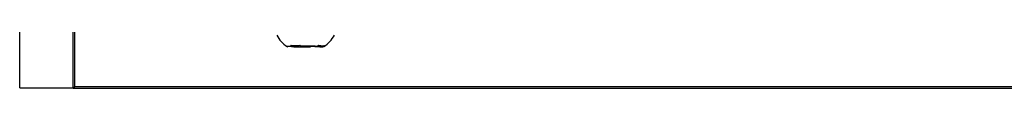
# Model space of a CAD drawing. Header units: millimetres. Extents: x -0.53 to 0.61, y -0.22 to 0.52.
# Tile 3 of 77: x -0.08031 to 0.01098, y 0.02247 to 0.027. Entities that reach past the tile are written whole.
import ezdxf

# ---------------------------------------------------------------- set-up
doc = ezdxf.new("R2010")
doc.units = ezdxf.units.MM
doc.layers.add('FORMAT', color=7, linetype='Continuous')

msp = doc.modelspace()

# ---------------------------------------------------------------- linework, layer by layer
at = {"layer": 'FORMAT', "color": 7, "linetype": 'Continuous', "lineweight": 25}
for p, q in [((-0.080311, 0.022519), (-0.080311, 0.279519)), ((-0.075354, 0.022475), (-0.075354, 0.279562)), ((-0.075223, 0.058374), (-0.075223, 0.022606)), ((-0.054261, 0.02638), (-0.054342, 0.026481)), ((-0.052596, 0.026474), (-0.052721, 0.026374)), ((-0.05478, 0.026351), (-0.055458, 0.026343)), ((-0.055207, 0.026471), (-0.055126, 0.02637)), ((-0.055126, 0.02637), (-0.054689, 0.026358)), ((-0.0549, 0.026328), (-0.054221, 0.026336)), ((-0.053823, 0.026368), (-0.054261, 0.02638)), ((-0.053798, 0.026334), (-0.05336, 0.026322)), ((-0.052721, 0.026374), (-0.0534, 0.026366)), ((-0.052495, 0.026332), (-0.052933, 0.026344)), ((-0.052841, 0.026351), (-0.052163, 0.026359)), ((-0.052163, 0.026359), (-0.052037, 0.026459)), ((-0.080311, 0.022519), (-0.075354, 0.022519)), ((-0.075223, 0.022606), (-0.075354, 0.022475)), ((0.102733, 0.022475), (-0.075354, 0.022475)), ((0.102602, 0.022606), (-0.075223, 0.022606))]:
    msp.add_line(p, q, dxfattribs=at)
at = {"layer": 'FORMAT', "color": 7, "linetype": 'Continuous', "lineweight": 25, "flags": 128}
for points in [[(-0.055126, 0.02637), (-0.055247, 0.026367), (-0.055347, 0.026364), (-0.055425, 0.026361), (-0.05548, 0.026357), (-0.055511, 0.026354), (-0.055518, 0.02635), (-0.0555, 0.026347), (-0.055458, 0.026343)], [(-0.052495, 0.026332), (-0.052374, 0.026335), (-0.052274, 0.026338), (-0.052196, 0.026341), (-0.052141, 0.026345), (-0.05211, 0.026348), (-0.052103, 0.026352), (-0.052121, 0.026355), (-0.052163, 0.026359)]]:
    msp.add_lwpolyline(points, dxfattribs=at)
at = {"layer": 'FORMAT', "color": 7, "linetype": 'Continuous', "lineweight": 25}
for centre, radius, start, end in [((-0.053809, 0.111532), 0.0852106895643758, 269.266839, 270.302005), ((-0.054702, 0.025957), 0.0004018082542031, 88.085392, 101.170808), ((-0.053812, -0.05883), 0.0852106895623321, 89.266839, 90.302005), ((-0.053817, 0.077429), 0.0510943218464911, 269.547057, 270.021786), ((-0.053804, -0.024726), 0.051094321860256, 89.547057, 90.021786), ((-0.052919, 0.026746), 0.0004018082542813, 268.085392, 281.170808)]:
    msp.add_arc(centre, radius, start, end, dxfattribs=at)
for points, knots in [([(-0.0564854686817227, 0.0274029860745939), (-0.0563578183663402, 0.0271966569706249), (-0.0561025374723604, 0.0267840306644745), (-0.0557128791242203, 0.026494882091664), (-0.0555180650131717, 0.0263503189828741)], [0, 0, 0, 0, 0.5000386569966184, 1, 1, 1, 1]), ([(-0.0521031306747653, 0.026350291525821), (-0.0519042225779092, 0.0264983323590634), (-0.0515148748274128, 0.0267881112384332), (-0.0512602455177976, 0.0272010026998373), (-0.0511356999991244, 0.0274029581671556)], [0, 0, 0, 0, 0.5108751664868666, 1, 1, 1, 1]), ([(-0.0552073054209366, 0.0264710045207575), (-0.0551336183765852, 0.0264602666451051), (-0.0549856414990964, 0.026438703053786), (-0.0547644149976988, 0.0264350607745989), (-0.0545494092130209, 0.0264476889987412), (-0.0544111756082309, 0.0264697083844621), (-0.0543418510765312, 0.0264807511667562)], [0, 0, 0, 0, 0.2677112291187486, 0.5376124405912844, 0.7681113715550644, 1, 1, 1, 1]), ([(-0.052595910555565, 0.0264741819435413), (-0.0525414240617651, 0.0264612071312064), (-0.0524320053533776, 0.0264351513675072), (-0.0522855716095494, 0.0264250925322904), (-0.0521529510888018, 0.0264316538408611), (-0.0520760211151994, 0.0264499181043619), (-0.0520374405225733, 0.0264590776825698)], [0, 0, 0, 0, 0.2677112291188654, 0.5376124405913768, 0.7681113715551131, 1, 1, 1, 1])]:
    msp.add_open_spline(points, degree=3, knots=knots, dxfattribs=at)

doc.saveas('drawing.dxf')
